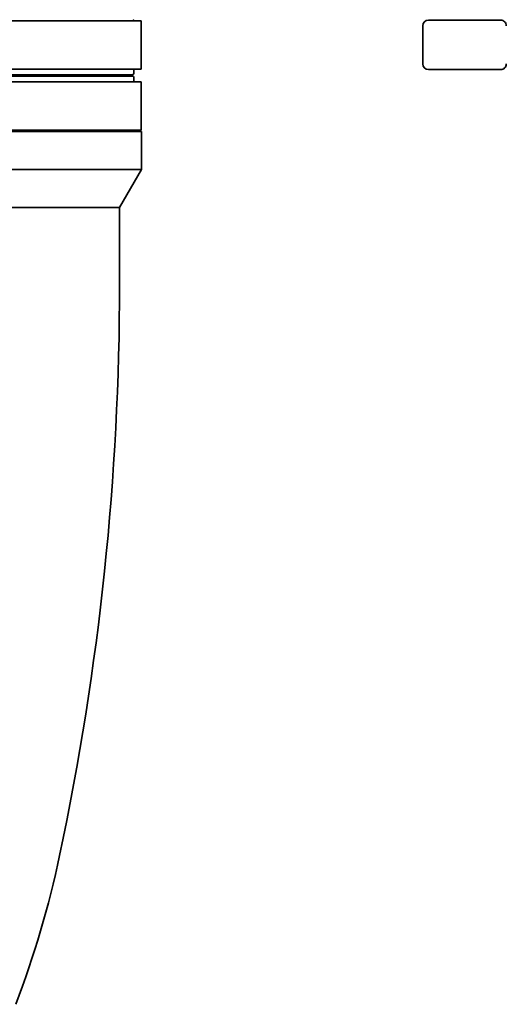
# Model space of a CAD drawing. Extents: x 6.5 to 64.9, y -6 to 65.8.
# Tile 3 of 25: x 26.3 to 36.3, y -5.4 to 15. Entities that reach past the tile are written whole.
import ezdxf

# ---------------------------------------------------------------- set-up
doc = ezdxf.new("R2010")
doc.units = 0
doc.header["$MEASUREMENT"] = 0

msp = doc.modelspace()

# ---------------------------------------------------------------- linework, layer by layer
at = {"color": 7, "lineweight": 35}
for p, q in [((28.806551, 14.940181), (22.945802, 14.940181)), ((28.806551, 13.940182), (28.806551, 14.940181)), ((35.737999, 14.951994), (34.740211, 14.951994)), ((35.486304, 14.951994), (35.484489, 14.951994)), ((35.566983, 14.951994), (35.486304, 14.951994)), ((36.191723, 14.951994), (35.737999, 14.951994)), ((36.228916, 14.951994), (36.191723, 14.951994)), ((34.622101, 14.833883), (34.622101, 14.046482)), ((22.945802, 13.940182), (28.806551, 13.940182)), ((28.65844, 13.940182), (28.65844, 13.861442)), ((35.737999, 13.928372), (34.740211, 13.928372)), ((35.737999, 13.928372), (36.191723, 13.928372)), ((36.191723, 13.928372), (36.228916, 13.928372)), ((28.08278, 13.677061), (18.039962, 13.677061)), ((18.040025, 13.795171), (28.619068, 13.795171)), ((18.040036, 13.822072), (28.619068, 13.822072)), ((18.040036, 13.822072), (28.381451, 13.822072)), ((28.806551, 13.677061), (28.08278, 13.677061)), ((28.65844, 13.677061), (28.65844, 13.755801)), ((28.806551, 12.67706), (28.806551, 13.677061)), ((28.81592, 12.653439), (17.880714, 12.653439)), ((17.880781, 12.67706), (28.08278, 12.67706)), ((28.08278, 12.67706), (28.806551, 12.67706)), ((28.81592, 11.866037), (28.81592, 12.653439)), ((28.81592, 11.866037), (18.259639, 11.866037)), ((28.361314, 11.078635), (28.81592, 11.866037)), ((17.634818, 11.078635), (28.361314, 11.078635)), ((28.361314, 11.078635), (17.634818, 11.078635)), ((28.361314, 9.503832), (28.361314, 11.078635))]:
    msp.add_line(p, q, dxfattribs=at)
for centre, radius, start, end in [((28.61907, 14.924434), 0.03937, 23.5767, 65.738972), ((34.740211, 14.833883), 0.11811, 90.000003, 179.999995), ((36.228916, 14.833883), 0.11811, 360, 90.000003), ((36.228916, 14.833883), 0.11811, 360, 90.000003), ((34.740211, 14.046482), 0.11811, 180.000005, 269.999997), ((36.228916, 14.046482), 0.11811, 269.999997, 0), ((28.61907, 13.861442), 0.03937, 269.994608, 360), ((28.61907, 13.755801), 0.03937, 0, 90.005392), ((28.61907, 12.692809), 0.03937, 269.999997, 336.423097), ((-28.584861, 9.503832), 56.946176, 348.02956, 360), ((6.980044, 1.963462), 20.590712, 339.111767, 348.029537)]:
    msp.add_arc(centre, radius, start, end, dxfattribs=at)

doc.saveas('drawing.dxf')
